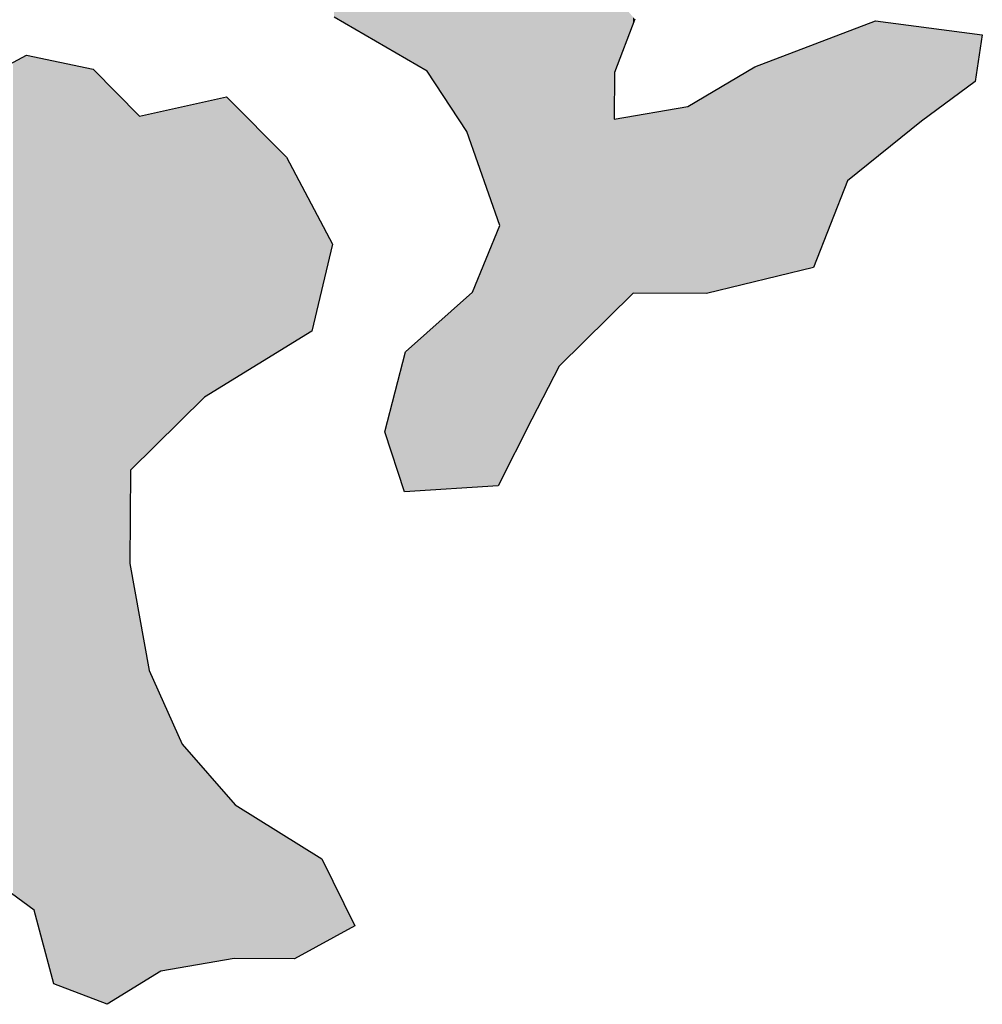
# Model space of a CAD drawing. Extents: x 132729 to 413893, y 707796 to 905796.
# Tile 9 of 62: x 199084 to 200290, y 772531 to 773765. Entities that reach past the tile are written whole.
import ezdxf

# ---------------------------------------------------------------- set-up
doc = ezdxf.new("R2010")
doc.units = 0
doc.header["$LTSCALE"] = 2000
doc.layers.add('COWFILL', color=11, linetype='CONTINUOUS')
doc.layers.add('WATER', color=4, linetype='CONTINUOUS')

msp = doc.modelspace()

# ---------------------------------------------------------------- linework, layer by layer
at = {"layer": 'COWFILL', "color": 0}
for points in [[(199567.2447533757, 773716.1432890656), (199567.2447533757, 774720.4073195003), (199594.6767257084, 773700.2274282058), (199594.6767257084, 774731.9507337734)], [(199594.6767257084, 773700.2274282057), (199594.6767257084, 774731.9507337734), (199609.8832319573, 773677.0890951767), (199609.8832319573, 774738.3496539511)], [(199609.8832319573, 773677.0890951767), (199609.8832319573, 774738.3496539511), (199614.9691157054, 773669.3503766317), (199614.9691157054, 774734.9104925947)], [(199614.9691157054, 773669.3503766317), (199614.9691157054, 774734.9104925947), (199640.6722484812, 773630.2402985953), (199640.6722484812, 774717.5295957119)], [(199555.9611177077, 773722.6899847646), (199555.9611177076, 774715.6591490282), (199566.0873640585, 773716.8147991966), (199566.0873640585, 774719.9202883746)], [(199566.0873640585, 773716.8147991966), (199566.0873640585, 774719.9202883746), (199567.2447533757, 773716.1432890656), (199567.2447533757, 774720.4073195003)], [(199503.8981832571, 773752.8965776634), (199503.8981832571, 774703.4521606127), (199541.4661943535, 773731.0998497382), (199541.4661943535, 774711.5414716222)], [(199541.4661943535, 773731.0998497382), (199541.4661943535, 774711.5414716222), (199551.1111053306, 773725.50393198), (199551.1111053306, 774713.6182566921)], [(199551.1111053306, 773725.50393198), (199551.1111053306, 774713.6182566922), (199555.9611177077, 773722.6899847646), (199555.9611177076, 774715.6591490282)], [(199477.9040653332, 773767.9782042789), (199477.9040653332, 774697.8549916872), (199503.8981832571, 773752.8965776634), (199503.8981832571, 774703.4521606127)], [(199640.6722484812, 773630.2402985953), (199640.6722484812, 774327.8817017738), (199644.4150891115, 773624.5451644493), (199644.4150891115, 774265.5607649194)], [(199644.4150891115, 773624.5451644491), (199644.4150891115, 774265.5607649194), (199648.2179397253, 773613.6717321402), (199648.2179397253, 774202.2406195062)], [(199648.2179397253, 773613.6717321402), (199648.2179397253, 774202.2406195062), (199650.0918081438, 773608.3138089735), (199650.0918081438, 774197.4650212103)], [(199650.0918081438, 773608.3138089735), (199650.0918081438, 774197.4650212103), (199651.4647563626, 773604.3881592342), (199651.4647563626, 774193.9660299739)], [(199651.4647563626, 773604.3881592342), (199651.4647563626, 774193.9660299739), (199672.7337780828, 773543.5739723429), (199672.7337780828, 774139.7614215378)], [(199672.7337780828, 773543.5739723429), (199672.7337780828, 774139.7614215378), (199675.760139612, 773534.9207433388), (199675.760139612, 774132.0486670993)], [(199675.760139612, 773534.9207433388), (199675.760139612, 774132.0486670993), (199677.6891218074, 773529.4052341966), (199677.6891218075, 774127.1326100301)], [(199677.6891218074, 773529.4052341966), (199677.6891218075, 774127.1326100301), (199678.0749182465, 773528.3021323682), (199678.0749182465, 774126.1493986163)], [(199678.0749182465, 773528.3021323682), (199678.0749182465, 774126.1493986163), (199683.3560484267, 773513.2018780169), (199683.3560484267, 774112.6903125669)], [(199683.3560484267, 773513.2018780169), (199683.3560484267, 774112.6903125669), (199684.9041303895, 773508.7754710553), (199684.9041303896, 774108.7449888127)], [(199684.9041303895, 773508.7754710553), (199684.9041303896, 774108.7449888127), (199685.5054857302, 773507.0560249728), (199685.5054857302, 774107.2124204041)], [(199685.5054857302, 773184.7615542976), (199685.5054857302, 774107.2124204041), (199697.6256204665, 773208.6080857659), (199697.6256204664, 774076.3239683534)], [(199697.6256204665, 773208.6080857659), (199697.6256204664, 774076.3239683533), (199701.2631297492, 773215.7649352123), (199701.2631297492, 774074.108768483)], [(199701.2631297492, 773215.7649352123), (199701.2631297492, 774074.108768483), (199725.7691756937, 773263.980917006), (199725.7691756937, 774059.1848781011)], [(199725.7691756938, 773263.9809170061), (199725.7691756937, 774059.1848781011), (199739.3222686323, 773290.6468134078), (199739.3222686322, 774050.9312057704)], [(199739.3222686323, 773290.6468134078), (199739.3222686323, 774050.9312057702), (199755.1301302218, 773321.748998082), (199755.1301302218, 773991.4287818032)], [(199755.1301302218, 773321.748998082), (199755.1301302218, 773908.4902139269), (199759.6996775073, 773330.739645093), (199759.6996775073, 773900.7594041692)], [(199759.6996775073, 773330.739645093), (199759.6996775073, 773900.7594041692), (199763.8332107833, 773334.8191138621), (199763.8332107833, 773893.7662476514)], [(199763.8332107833, 773334.8191138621), (199763.8332107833, 773893.7662476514), (199770.6673191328, 773341.5638355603), (199770.6673191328, 773882.2042288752)], [(199770.6673191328, 773341.5638355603), (199770.6673191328, 773882.2042288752), (199776.5093794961, 773347.329484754), (199776.5093794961, 773872.3205676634)], [(199776.5093794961, 773347.329484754), (199776.5093794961, 773872.3205676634), (199777.6618726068, 773348.4669038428), (199777.6618726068, 773870.3707672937)], [(199777.6618726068, 773348.4669038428), (199777.6618726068, 773870.3707672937), (199789.451324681, 773360.1021558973), (199789.451324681, 773850.4252441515)], [(199789.451324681, 773360.1021558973), (199789.451324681, 773850.4252441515), (199804.8133798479, 773375.2632832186), (199804.8133798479, 773824.4355522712)], [(199804.8133798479, 773375.2632832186), (199804.8133798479, 773824.4355522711), (199817.8202312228, 773388.1000116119), (199817.8202312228, 773809.0571660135)], [(199817.8202312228, 773388.1000116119), (199817.8202312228, 773809.0571660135), (199828.7180704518, 773398.8553126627), (199828.7180704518, 773796.1723273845)], [(199828.7180704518, 773640.0774571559), (199828.7180704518, 773796.1723273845), (199829.1038668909, 773698.6842424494), (199829.1038668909, 773795.716188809)], [(199829.1038668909, 773698.6842424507), (199829.1038668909, 773795.716188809), (199843.9845866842, 773737.5853308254), (199843.9845866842, 773778.1222723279)], [(199843.9845866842, 773737.5853308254), (199843.9845866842, 773778.1222723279), (199852.4023059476, 773759.5908820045), (199852.4023059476, 773768.1697531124)], [(199852.4023059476, 773759.5908820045), (199852.4023059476, 773768.1697531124), (199854.6619708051, 773765.4980843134), (199854.6619708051, 773765.4980843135)], [(200121.2559729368, 773562.7968938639), (200121.2559729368, 773750.2390090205), (200139.5488506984, 773577.5638419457), (200139.5488506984, 773757.2146302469)], [(200139.5488506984, 773577.5638419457), (200139.5488506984, 773757.2146302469), (200156.0682951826, 773590.8991838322), (200156.0682951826, 773763.513988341)], [(200156.0682951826, 773590.8991838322), (200156.0682951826, 773763.513988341), (200167.2563919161, 773599.9307886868), (200167.2563919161, 773762.0406149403)], [(200167.2563919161, 773599.9307886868), (200167.2563919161, 773762.0406149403), (200176.8412929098, 773607.6682118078), (200176.8412929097, 773760.7783682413)], [(200176.8412929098, 773607.6682118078), (200176.8412929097, 773760.7783682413), (200213.8483738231, 773637.5422234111), (200213.848373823, 773755.9048629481)], [(200213.8483738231, 773637.5422234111), (200213.848373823, 773755.9048629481), (200214.9004317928, 773638.3204989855), (200214.9004317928, 773755.7663162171)], [(200214.9004317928, 773638.3204989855), (200214.9004317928, 773755.7663162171), (200258.8567448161, 773670.8378371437), (200258.8567448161, 773749.977658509)], [(200078.6775043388, 773454.2312900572), (200078.6775043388, 773734.0025658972), (200121.2559729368, 773562.7968938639), (200121.2559729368, 773750.2390090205)], [(200258.8567448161, 773670.8378371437), (200258.8567448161, 773749.977658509), (200277.2549539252, 773684.4481867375), (200277.2549539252, 773747.5547770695)], [(200277.2549539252, 773684.4481867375), (200277.2549539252, 773747.5547770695), (200281.1582396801, 773687.3357005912), (200281.1582396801, 773747.0407488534)], [(200281.1582396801, 773687.3357005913), (200281.1582396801, 773747.0407488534), (200289.9164340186, 773745.8873721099)], [(200067.0631860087, 773451.4088101), (200067.0631860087, 773729.5736790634), (200078.6775043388, 773454.2312900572), (200078.6775043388, 773734.0025658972)], [(199075.7582934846, 772667.9504544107), (199075.7582934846, 773711.3202584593), (199092.4430792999, 772655.6473311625), (199092.4430792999, 773720.2790506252)], [(199092.4430792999, 772655.6473311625), (199092.4430792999, 773720.2790506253), (199102.1333116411, 772648.5018919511), (199102.1333116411, 773718.2745763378)], [(199102.1333116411, 772648.5018919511), (199102.1333116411, 773718.2745763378), (199109.9043541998, 772619.2508850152), (199109.9043541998, 773716.6670963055)], [(200022.2801663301, 773440.5257628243), (200022.2801663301, 773712.4965746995), (200051.2553244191, 773447.5672266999), (200051.2553244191, 773723.5456688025)], [(200051.2553244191, 773447.5672266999), (200051.2553244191, 773723.5456688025), (200067.0631860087, 773451.4088101), (200067.0631860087, 773729.5736790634)], [(199109.9043541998, 772619.2508850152), (199109.9043541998, 773716.6670963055), (199122.2498402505, 772572.781200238), (199122.2498402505, 773714.1133691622)], [(199122.2498402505, 772572.781200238), (199122.2498402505, 773714.1133691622), (199126.6442537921, 772556.240173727), (199126.6442537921, 773713.2043621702)], [(199126.644253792, 772556.2401737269), (199126.6442537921, 773713.2043621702), (199150.5036230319, 772547.1133188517), (199150.5036230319, 773708.268929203)], [(199150.5036230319, 772547.1133188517), (199150.5036230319, 773708.268929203), (199176.0568307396, 772537.3385248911), (199176.0568307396, 773702.9831170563)], [(200001.516961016, 773435.4799453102), (200001.516961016, 773703.852701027), (200004.9793365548, 773436.3213623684), (200004.9793365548, 773705.8992510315)], [(200004.9793365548, 773436.3213623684), (200004.9793365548, 773705.8992510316), (200022.2801663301, 773440.5257628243), (200022.2801663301, 773712.4965746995)], [(199176.0568307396, 772537.3385248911), (199176.0568307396, 773702.9831170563), (199193.458095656, 772530.6820698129), (199193.458095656, 773685.351236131)], [(199960.1509955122, 773425.4273012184), (199960.1509955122, 773679.4019977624), (199996.7220624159, 773434.3147021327), (199996.7220624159, 773701.0185198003)], [(199996.7220624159, 773434.3147021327), (199996.7220624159, 773701.0185198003), (200001.516961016, 773435.4799453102), (200001.516961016, 773703.852701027)], [(199193.458095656, 772530.6820698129), (199193.458095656, 773685.351236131), (199197.3809662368, 772533.0981003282), (199197.3809662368, 773681.3763764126)], [(199197.3809662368, 772533.0981003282), (199197.3809662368, 773681.3763764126), (199222.212798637, 772548.3916114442), (199222.2127986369, 773656.2154519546)], [(199327.8622684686, 773299.2972181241), (199327.8622684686, 773664.9390763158), (199343.2843336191, 773308.7954106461), (199343.2843336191, 773668.3912499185)], [(199343.2843336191, 773308.7954106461), (199343.2843336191, 773668.3912499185), (199352.9194521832, 773314.7295193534), (199352.9194521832, 773658.6284387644)], [(199937.6192531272, 773421.6688047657), (199937.6192531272, 773666.0838764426), (199944.4986828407, 773421.6235188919), (199944.4986828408, 773670.1501877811)], [(199944.4986828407, 773421.6235188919), (199944.4986828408, 773670.1501877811), (199958.4975822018, 773425.0254932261), (199958.4975822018, 773678.4246938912)], [(199958.4975822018, 773425.0254932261), (199958.4975822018, 773678.4246938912), (199960.1509955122, 773425.4273012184), (199960.1509955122, 773679.4019977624)], [(199222.212798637, 773083.0949898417), (199222.2127986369, 773656.2154519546), (199222.9843915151, 773200.3085604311), (199222.9843915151, 773655.4336332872)], [(199260.7128477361, 773237.5435476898), (199260.7128477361, 773649.9079209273), (199287.7039098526, 773264.1815804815), (199287.7039098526, 773655.949772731)], [(199287.7039098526, 773264.1815804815), (199287.7039098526, 773655.949772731), (199305.6158873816, 773281.859278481), (199305.6158873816, 773659.9593042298)], [(199305.6158873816, 773281.859278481), (199305.6158873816, 773659.9593042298), (199315.6870199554, 773291.7986857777), (199315.6870199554, 773662.2136908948)], [(199315.6870199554, 773291.7986857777), (199315.6870199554, 773662.2136908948), (199327.8622684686, 773299.2972181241), (199327.8622684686, 773664.9390763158)], [(199352.9194521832, 773314.7295193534), (199352.9194521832, 773658.6284387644), (199354.1870690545, 773315.5102234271), (199354.1870690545, 773657.3440223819)], [(199354.1870690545, 773315.5102234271), (199354.1870690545, 773657.3440223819), (199367.0285790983, 773323.4190951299), (199367.0285790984, 773644.3323259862)], [(199901.9300066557, 773421.9037397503), (199901.9300066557, 773652.8914424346), (199920.924674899, 773421.7787017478), (199920.924674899, 773656.2160014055)], [(199920.924674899, 773421.7787017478), (199920.924674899, 773656.2160014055), (199937.6192531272, 773421.6688047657), (199937.6192531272, 773666.0838764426)], [(199222.9843915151, 773200.3085604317), (199222.9843915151, 773655.4336332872), (199234.2778195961, 773211.454276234), (199234.2778195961, 773643.9905353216)], [(199234.2778195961, 773211.454276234), (199234.2778195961, 773643.9905353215), (199236.0414604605, 773213.1948495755), (199236.0414604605, 773644.3853199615)], [(199236.0414604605, 773213.1948495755), (199236.0414604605, 773644.3853199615), (199242.0488621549, 773219.12367752), (199242.0488621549, 773645.730055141)], [(199242.0488621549, 773219.12367752), (199242.0488621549, 773645.730055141), (199246.4481719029, 773223.4654465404), (199246.4481719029, 773646.7148247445)], [(199246.4481719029, 773223.4654465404), (199246.4481719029, 773646.7148247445), (199260.7128477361, 773237.5435476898), (199260.7128477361, 773649.9079209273)], [(199367.0285790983, 773323.4190951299), (199367.0285790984, 773644.3323259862), (199405.809093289, 773347.3033665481), (199405.809093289, 773605.0378602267)], [(199843.9845866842, 773413.9221506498), (199843.9845866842, 773642.7494929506), (199852.4023059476, 773422.229770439), (199852.4023059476, 773644.22281187)], [(199852.4023059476, 773422.229770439), (199852.4023059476, 773644.22281187), (199854.6619708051, 773422.214895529), (199854.6619708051, 773644.6183117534)], [(199854.6619708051, 773422.214895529), (199854.6619708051, 773644.6183117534), (199863.369947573, 773422.1575727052), (199863.3699475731, 773646.1424332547)], [(199863.369947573, 773422.1575727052), (199863.3699475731, 773646.1424332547), (199867.4483670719, 773422.1307253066), (199867.448367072, 773646.8562623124)], [(199867.4483670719, 773422.1307253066), (199867.448367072, 773646.8562623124), (199872.6792796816, 773422.0962912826), (199872.6792796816, 773647.771807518)], [(199872.6792796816, 773422.0962912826), (199872.6792796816, 773647.771807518), (199892.179764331, 773421.9679235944), (199892.179764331, 773651.1848974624)], [(199892.179764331, 773421.9679235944), (199892.179764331, 773651.1848974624), (199895.0407845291, 773421.9490900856), (199895.0407845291, 773651.6856501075)], [(199895.0407845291, 773421.9490900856), (199895.0407845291, 773651.6856501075), (199901.9300066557, 773421.9037397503), (199901.9300066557, 773652.8914424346)], [(199828.7180704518, 773398.8553126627), (199828.7180704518, 773640.0774571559), (199829.1038668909, 773399.2360630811), (199829.1038668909, 773640.1449815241)], [(199829.1038668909, 773399.2360630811), (199829.1038668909, 773640.1449815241), (199843.9845866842, 773413.9221506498), (199843.9845866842, 773642.7494929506)], [(199405.809093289, 773347.3033665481), (199405.809093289, 773605.0378602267), (199418.1398907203, 773354.8976988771), (199418.1398907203, 773592.543644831)], [(199418.1398907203, 773354.8976988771), (199418.1398907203, 773592.543644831), (199428.2710332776, 773361.1373004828), (199428.2710332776, 773573.4282856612)], [(199428.2710332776, 773361.1373004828), (199428.2710332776, 773573.4282856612), (199450.1965241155, 773374.6408443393), (199450.1965241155, 773532.0594439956)], [(199450.1965241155, 773374.6408443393), (199450.1965241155, 773532.0594439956), (199462.5873315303, 773426.7658870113), (199462.5873315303, 773508.6805671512)], [(199462.5873315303, 773426.7658870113), (199462.5873315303, 773508.6805671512), (199475.6492966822, 773481.7143232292), (199475.6492966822, 773484.0353552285)], [(199678.0749182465, 773180.1902088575), (199678.0749182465, 773488.828490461), (199683.3560484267, 773180.5325068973), (199683.3560484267, 773501.7833533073)], [(199683.3560484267, 773180.5325068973), (199683.3560484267, 773501.7833533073), (199684.9041303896, 773183.57837941), (199684.9041303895, 773505.5808717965)], [(199684.9041303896, 773183.57837941), (199684.9041303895, 773505.5808717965), (199685.5054857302, 773184.7615542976), (199685.5054857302, 773507.0560249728)], [(199475.6492966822, 773481.7143232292), (199475.6492966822, 773484.0353552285), (199476.0301969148, 773483.3166757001)], [(199672.7337780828, 773179.8440212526), (199672.7337780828, 773475.7264202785), (199675.760139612, 773180.0401757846), (199675.760139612, 773483.1502286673)], [(199675.760139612, 773180.0401757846), (199675.760139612, 773483.1502286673), (199677.6891218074, 773180.1652033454), (199677.6891218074, 773487.8821134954)], [(199677.6891218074, 773180.1652033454), (199677.6891218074, 773487.8821134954), (199678.0749182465, 773180.1902088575), (199678.0749182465, 773488.828490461)], [(199651.4647563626, 773178.4654632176), (199651.4647563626, 773423.5525010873), (199672.7337780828, 773179.8440212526), (199672.7337780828, 773475.7264202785)], [(199648.2179397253, 773178.2550198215), (199648.2179397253, 773420.6688236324), (199650.0918081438, 773178.3764751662), (199650.0918081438, 773422.3331098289)], [(199650.0918081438, 773178.3764751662), (199650.0918081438, 773422.3331098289), (199651.4647563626, 773178.4654632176), (199651.4647563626, 773423.5525010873)], [(199614.9691157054, 773176.0999873), (199614.9691157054, 773391.138703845), (199640.6722484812, 773177.7659435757), (199640.6722484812, 773413.9670778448)], [(199640.6722484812, 773177.7659435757), (199640.6722484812, 773413.9670778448), (199644.4150891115, 773178.008536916), (199644.4150891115, 773417.2913016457)], [(199644.4150891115, 773178.008536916), (199644.4150891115, 773417.2913016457), (199648.2179397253, 773178.2550198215), (199648.2179397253, 773420.6688236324)], [(199594.6767257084, 773174.7847299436), (199594.6767257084, 773373.1159098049), (199609.8832319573, 773175.7703442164), (199609.8832319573, 773386.62164916)], [(199609.8832319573, 773175.7703442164), (199609.8832319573, 773386.62164916), (199614.9691157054, 773176.0999873), (199614.9691157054, 773391.138703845)], [(199567.2447533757, 773173.0067184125), (199567.2447533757, 773348.752057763), (199594.6767257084, 773174.7847299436), (199594.6767257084, 773373.1159098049)], [(199566.0873640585, 773172.9317018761), (199566.0873640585, 773344.2486981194), (199567.2447533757, 773173.0067184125), (199567.2447533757, 773348.7520577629)], [(199555.9611177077, 773203.9904602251), (199555.9611177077, 773304.8478426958), (199566.0873640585, 773172.9317018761), (199566.0873640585, 773344.2486981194)], [(199551.1111053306, 773218.8661957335), (199551.1111053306, 773285.976621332), (199555.9611177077, 773203.9904602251), (199555.9611177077, 773304.8478426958)], [(199541.4661943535, 773248.4486243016), (199541.4661943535, 773248.4486243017), (199551.1111053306, 773218.8661957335), (199551.1111053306, 773285.976621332)], [(199222.212798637, 772548.3916114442), (199222.212798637, 773083.0949898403), (199222.9843915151, 772548.8668226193), (199222.9843915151, 773078.8248308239)], [(199222.9843915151, 772548.8668226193), (199222.9843915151, 773078.8248308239), (199234.2778195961, 772555.8222564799), (199234.2778195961, 773016.3245990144)], [(199234.2778195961, 772555.8222564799), (199234.2778195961, 773016.3245990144), (199236.0414604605, 772556.9084534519), (199236.0414604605, 773006.5642355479)], [(199236.0414604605, 772556.9084534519), (199236.0414604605, 773006.5642355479), (199242.0488621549, 772560.6083118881), (199242.0488621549, 772973.3179974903)], [(199242.0488621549, 772560.6083118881), (199242.0488621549, 772973.3179974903), (199246.4481719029, 772563.3177733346), (199246.4481719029, 772948.9712821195)], [(199246.4481719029, 772563.3177733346), (199246.4481719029, 772948.9712821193), (199260.7128477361, 772572.1031490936), (199260.7128477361, 772917.0325524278)], [(199260.7128477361, 772572.1031490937), (199260.7128477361, 772917.0325524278), (199287.7039098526, 772576.8272841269), (199287.7039098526, 772856.5993363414)], [(199287.7039098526, 772576.8272841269), (199287.7039098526, 772856.5993363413), (199305.6158873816, 772579.9623441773), (199305.6158873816, 772836.1792266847)], [(199305.6158873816, 772579.9623441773), (199305.6158873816, 772836.1792266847), (199315.6870199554, 772581.7250532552), (199315.6870199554, 772824.6978795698)], [(199315.6870199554, 772581.7250532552), (199315.6870199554, 772824.6978795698), (199327.8622684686, 772583.8560371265), (199327.8622684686, 772810.8177868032)], [(199327.8622684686, 772583.8560371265), (199327.8622684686, 772810.8177868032), (199343.2843336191, 772586.5552980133), (199343.2843336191, 772793.2362405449)], [(199343.2843336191, 772586.5552980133), (199343.2843336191, 772793.2362405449), (199352.9194521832, 772588.2416933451), (199352.9194521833, 772782.2519604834)], [(199352.9194521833, 772588.2416933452), (199352.9194521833, 772782.2519604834), (199354.1870690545, 772588.2333488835), (199354.1870690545, 772780.8068450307)], [(199354.1870690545, 772588.2333488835), (199354.1870690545, 772780.8068450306), (199367.0285790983, 772588.1488158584), (199367.0285790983, 772772.7873577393)], [(199367.0285790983, 772588.1488158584), (199367.0285790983, 772772.7873577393), (199405.809093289, 772587.8935316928), (199405.809093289, 772748.5690345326)], [(199405.809093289, 772587.8935316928), (199405.809093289, 772748.5690345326), (199418.1398907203, 772587.8123605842), (199418.1398907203, 772740.8684858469)], [(199418.1398907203, 772587.8123605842), (199418.1398907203, 772740.8684858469), (199428.2710332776, 772587.745669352), (199428.2710332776, 772734.5416155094)], [(199428.2710332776, 772587.745669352), (199428.2710332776, 772734.5416155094), (199450.1965241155, 772599.7383082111), (199450.1965241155, 772720.849207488)], [(199450.1965241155, 772599.7383082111), (199450.1965241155, 772720.849207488), (199462.5873315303, 772606.5157381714), (199462.5873315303, 772713.1111827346)], [(199462.5873315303, 772606.5157381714), (199462.5873315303, 772713.1111827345), (199475.6492966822, 772613.6602729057), (199475.6492966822, 772686.5515955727)], [(199475.6492966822, 772613.6602729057), (199475.6492966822, 772686.5515955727), (199476.0301969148, 772613.868614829), (199476.0301969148, 772685.777090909)], [(199476.0301969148, 772613.868614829), (199476.0301969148, 772685.777090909), (199477.9040653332, 772614.8935691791), (199477.9040653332, 772681.966854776)], [(199477.9040653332, 772614.8935691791), (199477.9040653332, 772681.966854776), (199503.898183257, 772629.1116348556), (199503.8981832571, 772629.1116348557)]]:
    msp.add_solid(points, dxfattribs=at)
at = {"layer": 'WATER', "color": 0}
for points in [[(199854.6619708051, 773765.4980843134), (199829.1038668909, 773698.6842424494), (199828.7180704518, 773640.0774571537), (199920.924674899, 773656.2160014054), (200004.9793365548, 773705.8992510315), (200156.0682951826, 773763.513988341), (200289.9164340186, 773745.8873721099), (200281.1582396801, 773687.3357005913), (200213.8483738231, 773637.5422234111), (200121.2559729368, 773562.7968938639), (200078.6775043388, 773454.2312900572), (199944.4986828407, 773421.6235188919), (199852.4023059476, 773422.229770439), (199759.6996775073, 773330.739645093), (199725.7691756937, 773263.980917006), (199683.3560484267, 773180.5325068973), (199566.0873640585, 773172.9317018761), (199541.4661943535, 773248.4486243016), (199567.2447533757, 773348.752057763), (199651.4647563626, 773423.5525010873), (199685.5054857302, 773507.0560249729), (199644.4150891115, 773624.5451644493), (199594.6767257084, 773700.2274282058), (199477.9040653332, 773767.9782042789)], [(199000.0160197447, 773670.6509147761), (199092.4430792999, 773720.2790506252), (199176.0568307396, 773702.9831170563), (199234.2778195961, 773643.9905353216), (199343.2843336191, 773668.3912499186), (199418.1398907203, 773592.543644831), (199476.0301969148, 773483.3166757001), (199450.1965241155, 773374.6408443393), (199315.6870199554, 773291.7986857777), (199222.9843915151, 773200.3085604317), (199222.212798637, 773083.0949898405), (199246.4481719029, 772948.9712821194), (199287.7039098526, 772856.5993363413), (199354.1870690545, 772780.8068450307), (199462.5873315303, 772713.1111827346), (199503.8981832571, 772629.1116348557), (199428.2710332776, 772587.745669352), (199352.9194521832, 772588.2416933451), (199260.7128477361, 772572.1031490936), (199193.458095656, 772530.6820698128), (199126.6442537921, 772556.2401737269), (199102.1333116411, 772648.5018919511), (199010.477844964, 772716.0873266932)]]:
    msp.add_lwpolyline(points, dxfattribs=at)

doc.saveas('drawing.dxf')
